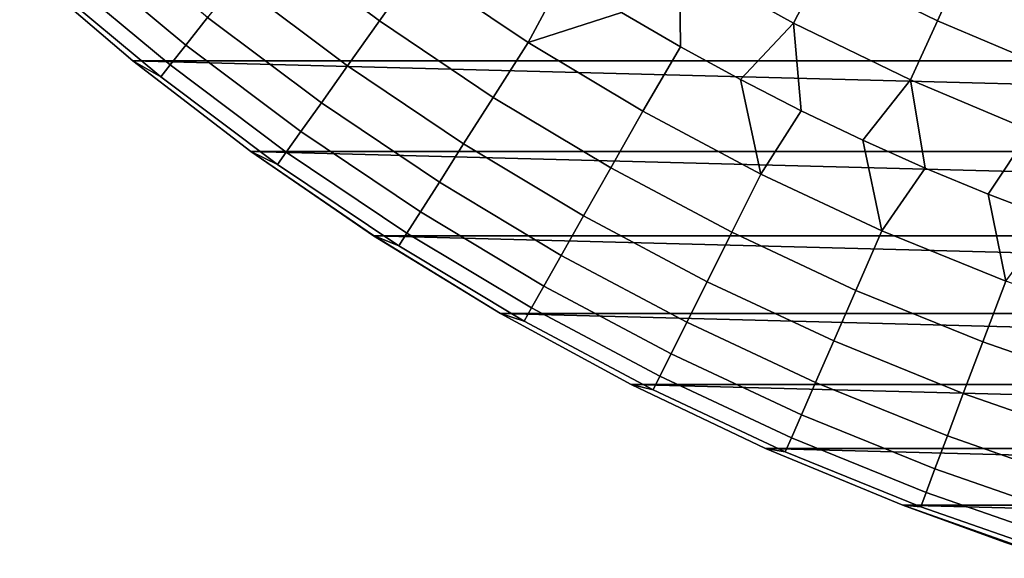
# Model space of a CAD drawing. Header units: metres. Extents: x -28 to 70, y -218 to 27.
# Tile 2 of 246: x -10.37 to -5, y -214.81 to -211.87. Entities that reach past the tile are written whole.
import ezdxf

# ---------------------------------------------------------------- set-up
doc = ezdxf.new("R2010")
doc.units = ezdxf.units.M
doc.layers.add('solid_10_261_002_XXX', color=7, linetype='CONTINUOUS')

msp = doc.modelspace()

# ---------------------------------------------------------------- linework, layer by layer
at = {"layer": 'solid_10_261_002_XXX'}
for points in [[(-8.20316, -211.588776, 292.50061), (-8.786285, -211.151184, 292.50061), (-9.006485, -211.429398, 291.156036), (-8.408746, -211.87796, 291.156036)], [(-5.988521, -211.574646, 296.501465), (-6.5934, -211.239594, 296.501465), (-6.773526, -211.545273, 295.15686), (-6.152122, -211.889481, 295.15686)], [(-5.242241, -211.602829, 297.8591), (-5.849678, -211.307449, 297.8591), (-5.988521, -211.574646, 296.501465), (-5.366667, -211.877029, 296.501465)], [(-9.346621, -211.859146, 288.429871), (-9.942148, -211.362335, 288.429871), (-10.069156, -211.506851, 287.052612), (-9.466021, -212.01001, 287.052612)], [(-8.408746, -211.87796, 291.156036), (-9.006485, -211.429398, 291.156036), (-9.193361, -211.665512, 289.798401), (-8.58322, -212.123367, 289.798401)], [(-7.40531, -211.635498, 293.828735), (-7.716322, -211.430725, 293.828735), (-8.20316, -211.588776, 292.50061), (-7.598282, -211.995758, 292.50061)], [(-9.466021, -212.01001, 287.052612), (-10.069156, -211.506851, 287.052612), (-10.159945, -211.610153, 285.668823), (-9.551372, -212.117844, 285.668823)], [(-6.773526, -211.545273, 295.15686), (-7.088866, -211.831787, 293.828735), (-6.767222, -212.019424, 293.828735)], [(-6.152122, -211.889481, 295.15686), (-6.773526, -211.545273, 295.15686), (-6.767222, -212.019424, 293.828735), (-6.440616, -212.198288, 293.828735)], [(-9.754466, -212.095764, 282.899994), (-10.371525, -211.568741, 282.899994), (-10.371525, -211.568741, 221.899994), (-9.754466, -212.095764, 221.899994)], [(-10.371217, -211.569016, 220.899994), (-9.754444, -212.095779, 220.899994), (-9.754466, -212.095764, 221.899994), (-10.371525, -211.568741, 221.899994)], [(-9.602541, -212.182495, 284.28064), (-10.214375, -211.672089, 284.28064), (-10.371525, -211.568741, 282.899994), (-9.754466, -212.095764, 282.899994)], [(9.754444, -212.095779, 220.899994), (-9.754444, -212.095779, 220.899994), (-10.371217, -211.569016, 220.899994)], [(10.371217, -211.569016, 220.899994), (9.754444, -212.095779, 220.899994), (-10.371217, -211.569016, 220.899994)], [(-9.551372, -212.117844, 285.668823), (-10.159945, -211.610153, 285.668823), (-10.214375, -211.672089, 284.28064), (-9.602541, -212.182495, 284.28064)], [(-7.598282, -211.995758, 292.50061), (-8.20316, -211.588776, 292.50061), (-8.408746, -211.87796, 291.156036), (-7.788708, -212.295135, 291.156036)], [(-5.366667, -211.877029, 296.501465), (-5.988521, -211.574646, 296.501465), (-6.152122, -211.889481, 295.15686), (-5.513279, -212.200134, 295.15686)], [(-4.619945, -211.865448, 297.8591), (-5.242241, -211.602829, 297.8591), (-5.366667, -211.877029, 296.501465), (-4.7296, -212.145889, 296.501465)], [(-8.58322, -212.123367, 289.798401), (-9.193361, -211.665512, 289.798401), (-9.346621, -211.859146, 288.429871), (-8.726308, -212.324646, 288.429871)], [(-7.088866, -211.831787, 293.828735), (-7.40531, -211.635498, 293.828735), (-7.598282, -211.995758, 292.50061)], [(-8.726308, -212.324646, 288.429871), (-9.346621, -211.859146, 288.429871), (-9.466021, -212.01001, 287.052612), (-8.837783, -212.481445, 287.052612)], [(-7.788708, -212.295135, 291.156036), (-8.408746, -211.87796, 291.156036), (-8.58322, -212.123367, 289.798401), (-7.950317, -212.549225, 289.798401)], [(-6.767222, -212.019424, 293.828735), (-7.088866, -211.831787, 293.828735), (-7.598282, -211.995758, 292.50061), (-6.973255, -212.371078, 292.50061)], [(-4.7296, -212.145889, 296.501465), (-5.366667, -211.877029, 296.501465), (-5.513279, -212.200134, 295.15686), (-4.858809, -212.476349, 295.15686)], [(-6.152122, -211.889481, 295.15686), (-6.440616, -212.198288, 293.828735), (-6.109286, -212.36824, 293.828735)], [(-5.513279, -212.200134, 295.15686), (-6.152122, -211.889481, 295.15686), (-6.109286, -212.36824, 293.828735), (-5.773475, -212.52916, 293.828735)], [(-8.837783, -212.481445, 287.052612), (-9.466021, -212.01001, 287.052612), (-9.551372, -212.117844, 285.668823), (-8.91747, -212.593536, 285.668823)], [(-6.973255, -212.371078, 292.50061), (-7.598282, -211.995758, 292.50061), (-7.788708, -212.295135, 291.156036), (-7.148016, -212.679855, 291.156036)], [(-6.440616, -212.198288, 293.828735), (-6.767222, -212.019424, 293.828735), (-6.973255, -212.371078, 292.50061), (-6.329735, -212.713715, 292.50061)], [(-9.110671, -212.589767, 282.899994), (-9.754466, -212.095764, 282.899994), (-9.754466, -212.095764, 221.899994), (-9.110671, -212.589767, 221.899994)], [(-9.754444, -212.095779, 220.899994), (-9.110934, -212.589569, 220.899994), (-9.110671, -212.589767, 221.899994), (-9.754466, -212.095764, 221.899994)], [(-8.965242, -212.660736, 284.28064), (-9.602541, -212.182495, 284.28064), (-9.754466, -212.095764, 282.899994), (-9.110671, -212.589767, 282.899994)], [(9.110934, -212.589569, 220.899994), (-9.110934, -212.589569, 220.899994), (-9.754444, -212.095779, 220.899994)], [(9.754444, -212.095779, 220.899994), (9.110934, -212.589569, 220.899994), (-9.754444, -212.095779, 220.899994)], [(-8.91747, -212.593536, 285.668823), (-9.551372, -212.117844, 285.668823), (-9.602541, -212.182495, 284.28064), (-8.965242, -212.660736, 284.28064)], [(-7.950317, -212.549225, 289.798401), (-8.58322, -212.123367, 289.798401), (-8.726308, -212.324646, 288.429871), (-8.082854, -212.757584, 288.429871)], [(-6.109286, -212.36824, 293.828735), (-6.440616, -212.198288, 293.828735), (-6.329735, -212.713715, 292.50061)], [(-5.513279, -212.200134, 295.15686), (-5.773475, -212.52916, 293.828735), (-5.43343, -212.680923, 293.828735)], [(-4.858809, -212.476349, 295.15686), (-5.513279, -212.200134, 295.15686), (-5.43343, -212.680923, 293.828735), (-5.0894, -212.823425, 293.828735)], [(-7.148016, -212.679855, 291.156036), (-7.788708, -212.295135, 291.156036), (-7.950317, -212.549225, 289.798401), (-7.296331, -212.941925, 289.798401)], [(-8.082854, -212.757584, 288.429871), (-8.726308, -212.324646, 288.429871), (-8.837783, -212.481445, 287.052612), (-8.18611, -212.919922, 287.052612)], [(-6.329735, -212.713715, 292.50061), (-6.973255, -212.371078, 292.50061), (-7.148016, -212.679855, 291.156036), (-6.488369, -213.031082, 291.156036)], [(-5.773475, -212.52916, 293.828735), (-6.109286, -212.36824, 293.828735), (-6.329735, -212.713715, 292.50061), (-5.66943, -213.022766, 292.50061)], [(-8.18611, -212.919922, 287.052612), (-8.837783, -212.481445, 287.052612), (-8.91747, -212.593536, 285.668823), (-8.25992, -213.035965, 285.668823)], [(-4.858809, -212.476349, 295.15686), (-5.0894, -212.823425, 293.828735), (-4.741637, -212.956558, 293.828735)], [(-7.296331, -212.941925, 289.798401), (-7.950317, -212.549225, 289.798401), (-8.082854, -212.757584, 288.429871), (-7.417966, -213.15683, 288.429871)], [(-5.43343, -212.680923, 293.828735), (-5.773475, -212.52916, 293.828735), (-5.66943, -213.022766, 292.50061)], [(-9.110934, -212.589569, 220.899994), (-8.441597, -213.049561, 220.899994), (-8.441905, -213.049393, 221.899994), (-9.110671, -212.589767, 221.899994)], [(8.441597, -213.049561, 220.899994), (-8.441597, -213.049561, 220.899994), (-9.110934, -212.589569, 220.899994)], [(9.110934, -212.589569, 220.899994), (8.441597, -213.049561, 220.899994), (-9.110934, -212.589569, 220.899994)], [(-8.441905, -213.049393, 282.899994), (-9.110671, -212.589767, 282.899994), (-9.110671, -212.589767, 221.899994), (-8.441905, -213.049393, 221.899994)], [(-8.304171, -213.10553, 284.28064), (-8.965242, -212.660736, 284.28064), (-9.110671, -212.589767, 282.899994), (-8.441905, -213.049393, 282.899994)], [(-8.25992, -213.035965, 285.668823), (-8.91747, -212.593536, 285.668823), (-8.965242, -212.660736, 284.28064), (-8.304171, -213.10553, 284.28064)], [(-6.488369, -213.031082, 291.156036), (-7.148016, -212.679855, 291.156036), (-7.296331, -212.941925, 289.798401), (-6.622997, -213.30043, 289.798401)], [(-5.0894, -212.823425, 293.828735), (-5.43343, -212.680923, 293.828735), (-5.66943, -213.022766, 292.50061), (-4.994092, -213.297424, 292.50061)], [(-5.66943, -213.022766, 292.50061), (-6.329735, -212.713715, 292.50061), (-6.488369, -213.031082, 291.156036), (-5.811516, -213.347885, 291.156036)], [(-7.417966, -213.15683, 288.429871), (-8.082854, -212.757584, 288.429871), (-8.18611, -212.919922, 287.052612), (-7.512728, -213.324265, 287.052612)], [(-4.741637, -212.956558, 293.828735), (-5.0894, -212.823425, 293.828735), (-4.994092, -213.297424, 292.50061)], [(-7.512728, -213.324265, 287.052612), (-8.18611, -212.919922, 287.052612), (-8.25992, -213.035965, 285.668823), (-7.580467, -213.443954, 285.668823)], [(-6.622997, -213.30043, 289.798401), (-7.296331, -212.941925, 289.798401), (-7.417966, -213.15683, 288.429871), (-6.733407, -213.521317, 288.429871)], [(-7.75, -213.473389, 282.899994), (-8.441905, -213.049393, 282.899994), (-8.441905, -213.049393, 221.899994), (-7.75, -213.473389, 221.899994)], [(-7.749961, -213.473419, 220.899994), (-7.75, -213.473389, 221.899994), (-8.441905, -213.049393, 221.899994), (-8.441597, -213.049561, 220.899994)], [(-7.621078, -213.515717, 284.28064), (-8.304171, -213.10553, 284.28064), (-8.441905, -213.049393, 282.899994), (-7.75, -213.473389, 282.899994)], [(7.749961, -213.473419, 220.899994), (-7.749961, -213.473419, 220.899994), (-8.441597, -213.049561, 220.899994)], [(8.441597, -213.049561, 220.899994), (7.749961, -213.473419, 220.899994), (-8.441597, -213.049561, 220.899994)], [(-7.580467, -213.443954, 285.668823), (-8.25992, -213.035965, 285.668823), (-8.304171, -213.10553, 284.28064), (-7.621078, -213.515717, 284.28064)], [(-5.811516, -213.347885, 291.156036), (-6.488369, -213.031082, 291.156036), (-6.622997, -213.30043, 289.798401), (-5.9321, -213.62381, 289.798401)], [(-4.994092, -213.297424, 292.50061), (-5.66943, -213.022766, 292.50061), (-5.811516, -213.347885, 291.156036), (-5.119252, -213.629425, 291.156036)], [(-6.733407, -213.521317, 288.429871), (-7.417966, -213.15683, 288.429871), (-7.512728, -213.324265, 287.052612), (-6.819424, -213.69342, 287.052612)], [(-6.819424, -213.69342, 287.052612), (-7.512728, -213.324265, 287.052612), (-7.580467, -213.443954, 285.668823), (-6.880912, -213.816437, 285.668823)], [(-5.9321, -213.62381, 289.798401), (-6.622997, -213.30043, 289.798401), (-6.733407, -213.521317, 288.429871), (-6.030992, -213.850082, 288.429871)], [(-4.305509, -213.536942, 292.50061), (-4.994092, -213.297424, 292.50061), (-5.119252, -213.629425, 291.156036), (-4.413413, -213.874954, 291.156036)], [(-5.119252, -213.629425, 291.156036), (-5.811516, -213.347885, 291.156036), (-5.9321, -213.62381, 289.798401), (-5.225472, -213.911179, 289.798401)], [(-7.036853, -213.860596, 282.899994), (-7.75, -213.473389, 282.899994), (-7.75, -213.473389, 221.899994), (-7.036853, -213.860596, 221.899994)], [(-7.749961, -213.473419, 220.899994), (-7.037026, -213.860519, 220.899994), (-7.036853, -213.860596, 221.899994), (-7.75, -213.473389, 221.899994)], [(-6.917774, -213.890182, 284.28064), (-7.621078, -213.515717, 284.28064), (-7.75, -213.473389, 282.899994), (-7.036853, -213.860596, 282.899994)], [(7.037026, -213.860519, 220.899994), (-7.037026, -213.860519, 220.899994), (-7.749961, -213.473419, 220.899994)], [(7.749961, -213.473419, 220.899994), (7.037026, -213.860519, 220.899994), (-7.749961, -213.473419, 220.899994)], [(-6.880912, -213.816437, 285.668823), (-7.580467, -213.443954, 285.668823), (-7.621078, -213.515717, 284.28064), (-6.917774, -213.890182, 284.28064)], [(-6.030992, -213.850082, 288.429871), (-6.733407, -213.521317, 288.429871), (-6.819424, -213.69342, 287.052612), (-6.108036, -214.026382, 287.052612)], [(-5.225472, -213.911179, 289.798401), (-5.9321, -213.62381, 289.798401), (-6.030992, -213.850082, 288.429871), (-5.312584, -214.142258, 288.429871)], [(-4.413413, -213.874954, 291.156036), (-5.119252, -213.629425, 291.156036), (-5.225472, -213.911179, 289.798401), (-4.504987, -214.161804, 289.798401)], [(-6.108036, -214.026382, 287.052612), (-6.819424, -213.69342, 287.052612), (-6.880912, -213.816437, 285.668823), (-6.163109, -214.152405, 285.668823)], [(-6.163109, -214.152405, 285.668823), (-6.880912, -213.816437, 285.668823), (-6.917774, -213.890182, 284.28064), (-6.196126, -214.227951, 284.28064)], [(-7.037026, -213.860519, 220.899994), (-6.304271, -214.209976, 220.899994), (-6.304418, -214.209961, 221.899994), (-7.036853, -213.860596, 221.899994)], [(6.304271, -214.209976, 220.899994), (-6.304271, -214.209976, 220.899994), (-7.037026, -213.860519, 220.899994)], [(7.037026, -213.860519, 220.899994), (6.304271, -214.209976, 220.899994), (-7.037026, -213.860519, 220.899994)], [(-6.304418, -214.209961, 282.899994), (-7.036853, -213.860596, 282.899994), (-7.036853, -213.860596, 221.899994), (-6.304418, -214.209961, 221.899994)], [(-6.196126, -214.227951, 284.28064), (-6.917774, -213.890182, 284.28064), (-7.036853, -213.860596, 282.899994), (-6.304418, -214.209961, 282.899994)], [(-5.312584, -214.142258, 288.429871), (-6.030992, -213.850082, 288.429871), (-6.108036, -214.026382, 287.052612), (-5.38045, -214.322281, 287.052612)], [(-4.504987, -214.161804, 289.798401), (-5.225472, -213.911179, 289.798401), (-5.312584, -214.142258, 288.429871), (-4.580088, -214.397064, 288.429871)], [(-5.38045, -214.322281, 287.052612), (-6.108036, -214.026382, 287.052612), (-6.163109, -214.152405, 285.668823), (-5.428964, -214.450974, 285.668823)], [(-5.428964, -214.450974, 285.668823), (-6.163109, -214.152405, 285.668823), (-6.196126, -214.227951, 284.28064), (-5.458048, -214.528122, 284.28064)], [(-4.580088, -214.397064, 288.429871), (-5.312584, -214.142258, 288.429871), (-5.38045, -214.322281, 287.052612), (-4.638597, -214.580338, 287.052612)], [(-5.554703, -214.520493, 282.899994), (-6.304418, -214.209961, 282.899994), (-6.304418, -214.209961, 221.899994), (-5.554703, -214.520493, 221.899994)], [(-5.554591, -214.520538, 220.899994), (-5.554703, -214.520493, 221.899994), (-6.304418, -214.209961, 221.899994), (-6.304271, -214.209976, 220.899994)], [(-5.458048, -214.528122, 284.28064), (-6.196126, -214.227951, 284.28064), (-6.304418, -214.209961, 282.899994), (-5.554703, -214.520493, 282.899994)], [(5.554591, -214.520538, 220.899994), (-5.554591, -214.520538, 220.899994), (-6.304271, -214.209976, 220.899994)], [(6.304271, -214.209976, 220.899994), (5.554591, -214.520538, 220.899994), (-6.304271, -214.209976, 220.899994)], [(-4.638597, -214.580338, 287.052612), (-5.38045, -214.322281, 287.052612), (-5.428964, -214.450974, 285.668823), (-4.680421, -214.711349, 285.668823)], [(-4.680421, -214.711349, 285.668823), (-5.428964, -214.450974, 285.668823), (-5.458048, -214.528122, 284.28064), (-4.705495, -214.789902, 284.28064)], [(-5, -214.721405, 247.399994), (-5.554703, -214.520493, 282.899994), (-5.554703, -214.520493, 221.899994), (-4.789763, -214.791382, 221.899994)], [(-5.554591, -214.520538, 220.899994), (-4.789836, -214.791351, 220.899994), (-4.789763, -214.791382, 221.899994), (-5.554703, -214.520493, 221.899994)], [(-4.733336, -214.809586, 249.011032), (-4.789763, -214.791382, 282.899994), (-5.554703, -214.520493, 282.899994), (-4.82945, -214.778427, 248.694733)], [(-4.705495, -214.789902, 284.28064), (-5.458048, -214.528122, 284.28064), (-5.554703, -214.520493, 282.899994), (-4.789763, -214.791382, 282.899994)], [(-4.989448, -214.724991, 247.725388), (-5.554703, -214.520493, 282.899994), (-5, -214.721405, 247.399994)], [(-4.904184, -214.753708, 248.374161), (-4.82945, -214.778427, 248.694733), (-5.554703, -214.520493, 282.899994)], [(-4.957524, -214.735809, 248.050125), (-4.904184, -214.753708, 248.374161), (-5.554703, -214.520493, 282.899994)], [(-4.989448, -214.724991, 247.725388), (-4.957524, -214.735809, 248.050125), (-5.554703, -214.520493, 282.899994)], [(4.789836, -214.791351, 220.899994), (-4.789836, -214.791351, 220.899994), (-5.554591, -214.520538, 220.899994)], [(5.554591, -214.520538, 220.899994), (4.789836, -214.791351, 220.899994), (-5.554591, -214.520538, 220.899994)]]:
    msp.add_3dface(points, dxfattribs=at)

doc.saveas('drawing.dxf')
